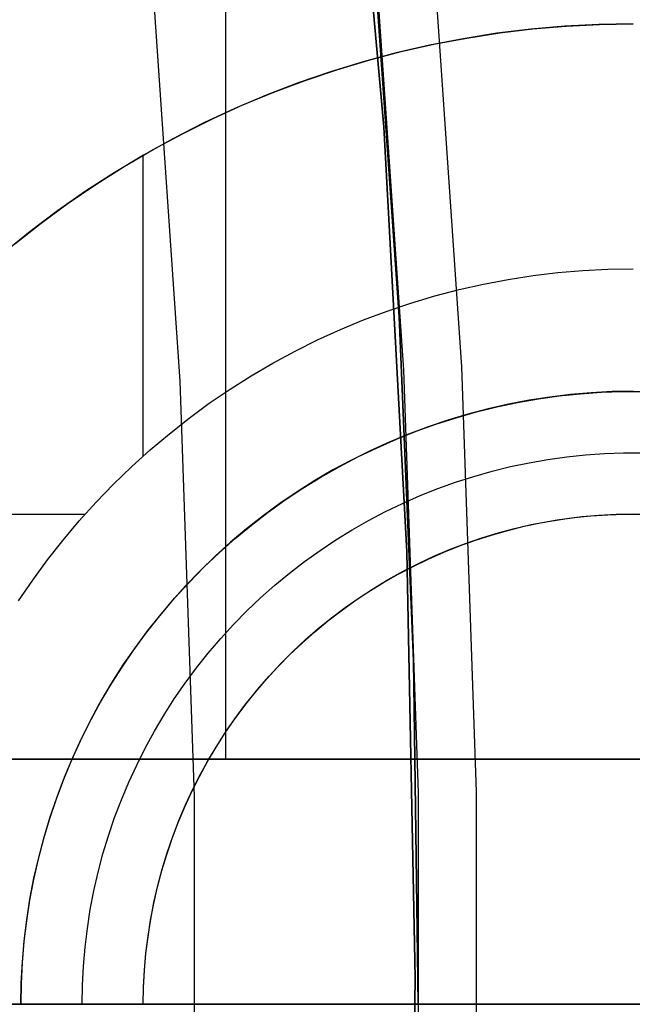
# Model space of a CAD drawing. Header units: millimetres. Extents: x 8926 to 10090, y -5004 to -3986.
# Tile 208 of 256: x 9555.18 to 9557.69, y -4353.51 to -4349.49. Entities that reach past the tile are written whole.
import ezdxf

# ---------------------------------------------------------------- set-up
doc = ezdxf.new("R2010")
doc.units = ezdxf.units.MM
for name, color, linetype in [('1', 7, 'Continuous'), ('COLOR EXT', 7, 'Continuous'), ('luz', 7, 'Continuous')]:
    doc.layers.add(name, color=color, linetype=linetype)
doc.layers.add('BLANCO METALICO', color=7, linetype='Continuous', true_color=0xededed)

msp = doc.modelspace()

# ---------------------------------------------------------------- linework, layer by layer
at = {"layer": '1', "color": 29, "true_color": 0x4d342b}
for p, q in [((9556.672, -4349.925, 34.4621), (9556.5175, -4348.1943, 34.4621)), ((9556.672, -4349.925, 42.4621), (9556.5175, -4348.1943, 42.4621)), ((9556.672, -4349.925, 70.5621), (9556.5175, -4348.1943, 70.5621)), ((9556.672, -4349.925, 76.062), (9556.5175, -4348.1943, 76.062)), ((9556.5175, -4348.1943, 38.4621), (9556.672, -4349.925, 38.4621)), ((9556.5175, -4348.1943, 73.3121), (9556.672, -4349.925, 73.3121)), ((9556.7663, -4351.6601, 34.4621), (9556.672, -4349.925, 34.4621)), ((9556.7663, -4351.6601, 42.4621), (9556.672, -4349.925, 42.4621)), ((9556.7663, -4351.6601, 70.5621), (9556.672, -4349.925, 70.5621)), ((9556.7663, -4351.6601, 76.062), (9556.672, -4349.925, 76.062)), ((9556.672, -4349.925, 38.4621), (9556.7663, -4351.6601, 38.4621)), ((9556.672, -4349.925, 73.3121), (9556.7663, -4351.6601, 73.3121)), ((9556.8003, -4353.3974, 34.4621), (9556.7663, -4351.6601, 34.4621)), ((9556.8003, -4353.3974, 42.4621), (9556.7663, -4351.6601, 42.4621)), ((9556.8003, -4353.3974, 70.5621), (9556.7663, -4351.6601, 70.5621)), ((9556.8003, -4353.3974, 76.062), (9556.7663, -4351.6601, 76.062)), ((9556.7663, -4351.6601, 38.4621), (9556.8003, -4353.3974, 38.4621)), ((9556.7663, -4351.6601, 73.3121), (9556.8003, -4353.3974, 73.3121)), ((9556.7738, -4355.1348, 34.4621), (9556.8003, -4353.3974, 34.4621)), ((9556.7738, -4355.1348, 42.4621), (9556.8003, -4353.3974, 42.4621)), ((9556.7738, -4355.1348, 70.5621), (9556.8003, -4353.3974, 70.5621)), ((9556.7738, -4355.1348, 76.062), (9556.8003, -4353.3974, 76.062)), ((9556.8003, -4353.3974, 38.4621), (9556.7738, -4355.1348, 38.4621)), ((9556.8003, -4353.3974, 73.3121), (9556.7738, -4355.1348, 73.3121))]:
    msp.add_line(p, q, dxfattribs=at)
at = {"layer": '1', "color": 250, "true_color": 0x111111}
for p, q in [((9556.6328, -4349.1941, 75.1615), (9556.752, -4350.9165, 75.1615)), ((9556.7345, -4350.701, 64.2379), (9556.6371, -4349.3017, 64.2379)), ((9556.6371, -4349.3017, 86.0852), (9556.7345, -4350.701, 86.0852)), ((9556.793, -4352.1026, 64.2379), (9556.7345, -4350.701, 64.2379)), ((9556.7345, -4350.701, 86.0852), (9556.793, -4352.1026, 86.0852)), ((9556.752, -4350.9165, 75.1615), (9556.8116, -4352.642, 75.1615)), ((9556.8125, -4353.5053, 64.2379), (9556.793, -4352.1026, 64.2379)), ((9556.793, -4352.1026, 86.0852), (9556.8125, -4353.5053, 86.0852)), ((9556.8116, -4352.642, 75.1615), (9556.8116, -4354.3686, 75.1615))]:
    msp.add_line(p, q, dxfattribs=at)
at = {"layer": 'BLANCO METALICO'}
for p, q in [((9557.2719, -4349.5272, 239.5324), (9557.1334, -4349.5442, 239.5324)), ((9557.1452, -4349.5426, 242.0324), (9557.2808, -4349.5263, 242.0324)), ((9557.411, -4349.515, 239.5324), (9557.2719, -4349.5272, 239.5324)), ((9557.2808, -4349.5263, 242.0324), (9557.4169, -4349.5146, 242.0324)), ((9557.5504, -4349.5077, 239.5324), (9557.411, -4349.515, 239.5324)), ((9557.4169, -4349.5146, 242.0324), (9557.5533, -4349.5076, 242.0324)), ((9557.6899, -4349.5053, 239.5324), (9557.5504, -4349.5077, 239.5324)), ((9557.5533, -4349.5076, 242.0324), (9557.6899, -4349.5053, 242.0324)), ((9556.9956, -4349.566, 239.5324), (9556.8585, -4349.5927, 239.5324)), ((9556.8761, -4349.589, 242.0324), (9557.0103, -4349.5635, 242.0324)), ((9557.1334, -4349.5442, 239.5324), (9556.9956, -4349.566, 239.5324)), ((9557.0103, -4349.5635, 242.0324), (9557.1452, -4349.5426, 242.0324)), ((9557.2698, -4349.5274, 239.5324), (9557.2698, -4349.5274, 242.0324)), ((9556.8585, -4349.5927, 239.5324), (9556.7226, -4349.624, 239.5324)), ((9556.7428, -4349.619, 242.0324), (9556.8761, -4349.589, 242.0324)), ((9556.7226, -4349.624, 239.5324), (9556.5877, -4349.6601, 239.5324)), ((9556.6107, -4349.6536, 242.0324), (9556.7428, -4349.619, 242.0324)), ((9556.5877, -4349.6601, 239.5324), (9556.4543, -4349.7009, 239.5324)), ((9556.4798, -4349.6927, 242.0324), (9556.6107, -4349.6536, 242.0324)), ((9556.4543, -4349.7009, 239.5324), (9556.3223, -4349.7464, 239.5324)), ((9556.3504, -4349.7363, 242.0324), (9556.4798, -4349.6927, 242.0324)), ((9556.3223, -4349.7464, 239.5324), (9556.192, -4349.7964, 239.5324)), ((9556.2225, -4349.7842, 242.0324), (9556.3504, -4349.7363, 242.0324)), ((9556.192, -4349.7964, 239.5324), (9556.0635, -4349.8509, 239.5324)), ((9556.0963, -4349.8365, 242.0324), (9556.2225, -4349.7842, 242.0324)), ((9555.972, -4349.893, 242.0324), (9556.0963, -4349.8365, 242.0324)), ((9556.0635, -4349.8509, 239.5324), (9555.937, -4349.9098, 239.5324)), ((9555.937, -4349.9098, 239.5324), (9555.8126, -4349.9732, 239.5324)), ((9555.8496, -4349.9538, 242.0324), (9555.972, -4349.893, 242.0324)), ((9555.7295, -4350.0187, 242.0324), (9555.8496, -4349.9538, 242.0324)), ((9555.8126, -4349.9732, 239.5324), (9555.6905, -4350.0408, 239.5324)), ((9555.6905, -4350.0408, 239.5324), (9555.5709, -4350.1127, 239.5324)), ((9555.6116, -4350.0876, 242.0324), (9555.7295, -4350.0187, 242.0324)), ((9555.6899, -4351.268, 242.0324), (9555.6899, -4350.0412, 242.0324)), ((9555.4961, -4350.1606, 242.0324), (9555.6116, -4350.0876, 242.0324)), ((9555.5709, -4350.1127, 239.5324), (9555.4538, -4350.1887, 239.5324)), ((9555.3832, -4350.2374, 242.0324), (9555.4961, -4350.1606, 242.0324)), ((9555.4538, -4350.1887, 239.5324), (9555.3395, -4350.2687, 239.5324)), ((9555.273, -4350.3181, 242.0324), (9555.3832, -4350.2374, 242.0324)), ((9555.3395, -4350.2687, 239.5324), (9555.228, -4350.3527, 239.5324)), ((9555.1655, -4350.4025, 242.0324), (9555.273, -4350.3181, 242.0324)), ((9555.228, -4350.3527, 239.5324), (9555.1195, -4350.4405, 239.5324)), ((9557.2813, -4350.5323, 242.0324), (9557.383, -4350.5201, 242.0324)), ((9557.383, -4350.5201, 242.0324), (9557.4851, -4350.5113, 242.0324)), ((9557.4851, -4350.5113, 242.0324), (9557.5874, -4350.5061, 242.0324)), ((9557.5874, -4350.5061, 242.0324), (9557.6899, -4350.5043, 242.0324)), ((9556.9794, -4350.5897, 242.0324), (9557.0794, -4350.5671, 242.0324)), ((9557.0794, -4350.5671, 242.0324), (9557.18, -4350.548, 242.0324)), ((9557.18, -4350.548, 242.0324), (9557.2813, -4350.5323, 242.0324)), ((9556.8803, -4350.6156, 242.0324), (9556.9794, -4350.5897, 242.0324)), ((9556.685, -4350.6776, 242.0324), (9556.7821, -4350.6449, 242.0324)), ((9556.7821, -4350.6449, 242.0324), (9556.8803, -4350.6156, 242.0324)), ((9556.589, -4350.7136, 242.0324), (9556.685, -4350.6776, 242.0324)), ((9556.4944, -4350.7528, 242.0324), (9556.589, -4350.7136, 242.0324)), ((9556.4011, -4350.7952, 242.0324), (9556.4944, -4350.7528, 242.0324)), ((9556.3093, -4350.8408, 242.0324), (9556.4011, -4350.7952, 242.0324)), ((9556.2192, -4350.8895, 242.0324), (9556.3093, -4350.8408, 242.0324)), ((9556.1307, -4350.9412, 242.0324), (9556.2192, -4350.8895, 242.0324)), ((9556.0441, -4350.9959, 242.0324), (9556.1307, -4350.9412, 242.0324)), ((9555.9594, -4351.0536, 242.0324), (9556.0441, -4350.9959, 242.0324)), ((9557.5192, -4351.0104, 241.5324), (9557.4342, -4351.0177, 241.5324)), ((9557.4744, -4351.0146, 236.5324), (9557.5605, -4351.0087, 236.5324)), ((9557.6045, -4351.006, 241.5324), (9557.5192, -4351.0104, 241.5324)), ((9557.5605, -4351.0087, 236.5324), (9557.6467, -4351.0057, 236.5324)), ((9557.6899, -4351.0046, 241.5324), (9557.6045, -4351.006, 241.5324)), ((9557.6467, -4351.0057, 236.5324), (9557.7331, -4351.0057, 236.5324)), ((9555.8767, -4351.1141, 242.0324), (9555.9594, -4351.0536, 242.0324)), ((9557.1336, -4351.068, 236.5324), (9557.2181, -4351.0502, 236.5324)), ((9557.265, -4351.0409, 241.5324), (9557.1811, -4351.0569, 241.5324)), ((9557.2181, -4351.0502, 236.5324), (9557.3031, -4351.0354, 236.5324)), ((9557.3494, -4351.0279, 241.5324), (9557.265, -4351.0409, 241.5324)), ((9557.3031, -4351.0354, 236.5324), (9557.3886, -4351.0235, 236.5324)), ((9557.4342, -4351.0177, 241.5324), (9557.3494, -4351.0279, 241.5324)), ((9557.3886, -4351.0235, 236.5324), (9557.4744, -4351.0146, 236.5324)), ((9556.9668, -4351.1122, 236.5324), (9557.0498, -4351.0886, 236.5324)), ((9557.0978, -4351.0757, 241.5324), (9557.0152, -4351.0973, 241.5324)), ((9557.0498, -4351.0886, 236.5324), (9557.1336, -4351.068, 236.5324)), ((9557.1811, -4351.0569, 241.5324), (9557.0978, -4351.0757, 241.5324)), ((9555.7961, -4351.1774, 242.0324), (9555.8767, -4351.1141, 242.0324)), ((9556.9334, -4351.1217, 241.5324), (9556.8525, -4351.149, 241.5324)), ((9556.8846, -4351.1386, 236.5324), (9556.9668, -4351.1122, 236.5324)), ((9557.0152, -4351.0973, 241.5324), (9556.9334, -4351.1217, 241.5324)), ((9556.7232, -4351.1998, 236.5324), (9556.8034, -4351.1678, 236.5324)), ((9556.8525, -4351.149, 241.5324), (9556.7725, -4351.1789, 241.5324)), ((9556.8034, -4351.1678, 236.5324), (9556.8846, -4351.1386, 236.5324)), ((9555.7178, -4351.2434, 242.0324), (9555.7961, -4351.1774, 242.0324)), ((9556.6936, -4351.2116, 241.5324), (9556.6159, -4351.247, 241.5324)), ((9556.6442, -4351.2345, 236.5324), (9556.7232, -4351.1998, 236.5324)), ((9556.7725, -4351.1789, 241.5324), (9556.6936, -4351.2116, 241.5324)), ((9555.6417, -4351.3121, 242.0324), (9555.7178, -4351.2434, 242.0324)), ((9556.6159, -4351.247, 241.5324), (9556.5394, -4351.2849, 241.5324)), ((9556.5665, -4351.2719, 236.5324), (9556.6442, -4351.2345, 236.5324)), ((9556.5394, -4351.2849, 241.5324), (9556.4643, -4351.3255, 241.5324)), ((9556.4901, -4351.312, 236.5324), (9556.5665, -4351.2719, 236.5324)), ((9557.2652, -4351.2957, 236.7824), (9557.3418, -4351.2824, 236.7824)), ((9557.3418, -4351.2824, 236.7824), (9557.4187, -4351.2717, 236.7824)), ((9557.4187, -4351.2717, 236.7824), (9557.496, -4351.2637, 236.7824)), ((9557.496, -4351.2637, 236.7824), (9557.5734, -4351.2583, 236.7824)), ((9557.5734, -4351.2583, 236.7824), (9557.6511, -4351.2556, 236.7824)), ((9557.6511, -4351.2556, 236.7824), (9557.7287, -4351.2556, 236.7824)), ((9555.568, -4351.3833, 242.0324), (9555.6417, -4351.3121, 242.0324)), ((9556.4643, -4351.3255, 241.5324), (9556.3906, -4351.3686, 241.5324)), ((9556.4151, -4351.3548, 236.5324), (9556.4901, -4351.312, 236.5324)), ((9557.0391, -4351.3515, 236.7824), (9557.1138, -4351.3303, 236.7824)), ((9557.1138, -4351.3303, 236.7824), (9557.1892, -4351.3117, 236.7824)), ((9557.1892, -4351.3117, 236.7824), (9557.2652, -4351.2957, 236.7824)), ((9556.3906, -4351.3686, 241.5324), (9556.3184, -4351.4142, 241.5324)), ((9556.3416, -4351.4001, 236.5324), (9556.4151, -4351.3548, 236.5324)), ((9556.9651, -4351.3752, 236.7824), (9557.0391, -4351.3515, 236.7824)), ((9555.4968, -4351.457, 242.0324), (9555.568, -4351.3833, 242.0324)), ((9556.3184, -4351.4142, 241.5324), (9556.2478, -4351.4623, 241.5324)), ((9556.2697, -4351.4478, 236.5324), (9556.3416, -4351.4001, 236.5324)), ((9556.8199, -4351.4303, 236.7824), (9556.892, -4351.4015, 236.7824)), ((9556.892, -4351.4015, 236.7824), (9556.9651, -4351.3752, 236.7824)), ((9556.1996, -4351.4981, 236.5324), (9556.2697, -4351.4478, 236.5324)), ((9556.7488, -4351.4616, 236.7824), (9556.8199, -4351.4303, 236.7824)), ((9555.4282, -4351.5331, 242.0324), (9555.4968, -4351.457, 242.0324)), ((9556.2478, -4351.4623, 241.5324), (9556.1789, -4351.5127, 241.5324)), ((9556.61, -4351.5314, 236.7824), (9556.6788, -4351.4953, 236.7824)), ((9556.6788, -4351.4953, 236.7824), (9556.7488, -4351.4616, 236.7824)), ((9554.2258, -4351.5053, 242.0324), (9555.4527, -4351.5053, 242.0324)), ((9555.3622, -4351.6114, 242.0324), (9555.4282, -4351.5331, 242.0324)), ((9556.1789, -4351.5127, 241.5324), (9556.1117, -4351.5655, 241.5324)), ((9556.1312, -4351.5507, 236.5324), (9556.1996, -4351.4981, 236.5324)), ((9556.5426, -4351.5698, 236.7824), (9556.61, -4351.5314, 236.7824)), ((9557.274, -4351.5484, 241.0324), (9557.3425, -4351.5351, 241.0324)), ((9557.3124, -4351.5412, 237.0324), (9557.3805, -4351.5294, 237.0324)), ((9557.3425, -4351.5351, 241.0324), (9557.4115, -4351.5242, 241.0324)), ((9557.3805, -4351.5294, 237.0324), (9557.4488, -4351.5199, 237.0324)), ((9557.4115, -4351.5242, 241.0324), (9557.4808, -4351.5157, 241.0324)), ((9557.4488, -4351.5199, 237.0324), (9557.5175, -4351.5127, 237.0324)), ((9557.4808, -4351.5157, 241.0324), (9557.5504, -4351.5096, 241.0324)), ((9557.5175, -4351.5127, 237.0324), (9557.5864, -4351.508, 237.0324)), ((9557.5504, -4351.5096, 241.0324), (9557.6201, -4351.5059, 241.0324)), ((9557.5864, -4351.508, 237.0324), (9557.6554, -4351.5056, 237.0324)), ((9557.6201, -4351.5059, 241.0324), (9557.6899, -4351.5047, 241.0324)), ((9557.6554, -4351.5056, 237.0324), (9557.7244, -4351.5056, 237.0324)), ((9556.1117, -4351.5655, 241.5324), (9556.0464, -4351.6205, 241.5324)), ((9556.0646, -4351.6057, 236.5324), (9556.1312, -4351.5507, 236.5324)), ((9556.4764, -4351.6106, 236.7824), (9556.5426, -4351.5698, 236.7824)), ((9557.1114, -4351.5908, 237.0324), (9557.1778, -4351.572, 237.0324)), ((9557.1385, -4351.5822, 241.0324), (9557.2059, -4351.5642, 241.0324)), ((9557.1778, -4351.572, 237.0324), (9557.2449, -4351.5554, 237.0324)), ((9557.2059, -4351.5642, 241.0324), (9557.274, -4351.5484, 241.0324)), ((9557.2449, -4351.5554, 237.0324), (9557.3124, -4351.5412, 237.0324)), ((9555.2989, -4351.692, 242.0324), (9555.3622, -4351.6114, 242.0324)), ((9556, -4351.6629, 236.5324), (9556.0646, -4351.6057, 236.5324)), ((9556.4118, -4351.6536, 236.7824), (9556.4764, -4351.6106, 236.7824)), ((9556.9807, -4351.6353, 237.0324), (9557.0457, -4351.6119, 237.0324)), ((9557.0057, -4351.6254, 241.0324), (9557.0717, -4351.6026, 241.0324)), ((9557.0457, -4351.6119, 237.0324), (9557.1114, -4351.5908, 237.0324)), ((9557.0717, -4351.6026, 241.0324), (9557.1385, -4351.5822, 241.0324)), ((9556.0464, -4351.6205, 241.5324), (9555.983, -4351.6777, 241.5324)), ((9556.3486, -4351.6988, 236.7824), (9556.4118, -4351.6536, 236.7824)), ((9556.8762, -4351.6777, 241.0324), (9556.9405, -4351.6504, 241.0324)), ((9556.9166, -4351.6609, 237.0324), (9556.9807, -4351.6353, 237.0324)), ((9556.9405, -4351.6504, 241.0324), (9557.0057, -4351.6254, 241.0324)), ((9555.2384, -4351.7747, 242.0324), (9555.2989, -4351.692, 242.0324)), ((9555.983, -4351.6777, 241.5324), (9555.9216, -4351.737, 241.5324)), ((9555.9375, -4351.7223, 236.5324), (9556, -4351.6629, 236.5324)), ((9556.7912, -4351.7186, 237.0324), (9556.8534, -4351.6887, 237.0324)), ((9556.813, -4351.7072, 241.0324), (9556.8762, -4351.6777, 241.0324)), ((9556.8534, -4351.6887, 237.0324), (9556.9166, -4351.6609, 237.0324)), ((9555.877, -4351.7839, 236.5324), (9555.9375, -4351.7223, 236.5324)), ((9556.2871, -4351.7462, 236.7824), (9556.3486, -4351.6988, 236.7824)), ((9556.73, -4351.7507, 237.0324), (9556.7912, -4351.7186, 237.0324)), ((9556.7508, -4351.7389, 241.0324), (9556.813, -4351.7072, 241.0324)), ((9555.1807, -4351.8594, 242.0324), (9555.2384, -4351.7747, 242.0324)), ((9555.9216, -4351.737, 241.5324), (9555.8623, -4351.7984, 241.5324)), ((9556.2272, -4351.7957, 236.7824), (9556.2871, -4351.7462, 236.7824)), ((9556.6298, -4351.8087, 241.0324), (9556.6897, -4351.7728, 241.0324)), ((9556.67, -4351.7849, 237.0324), (9556.73, -4351.7507, 237.0324)), ((9556.6897, -4351.7728, 241.0324), (9556.7508, -4351.7389, 241.0324)), ((9555.8623, -4351.7984, 241.5324), (9555.8051, -4351.8618, 241.5324)), ((9555.8186, -4351.8475, 236.5324), (9555.877, -4351.7839, 236.5324)), ((9556.169, -4351.8472, 236.7824), (9556.2272, -4351.7957, 236.7824)), ((9556.5713, -4351.8468, 241.0324), (9556.6298, -4351.8087, 241.0324)), ((9556.6113, -4351.8211, 237.0324), (9556.67, -4351.7849, 237.0324)), ((9555.7625, -4351.9131, 236.5324), (9555.8186, -4351.8475, 236.5324)), ((9556.1127, -4351.9006, 236.7824), (9556.169, -4351.8472, 236.7824)), ((9556.5141, -4351.8868, 241.0324), (9556.5713, -4351.8468, 241.0324)), ((9556.5538, -4351.8593, 237.0324), (9556.6113, -4351.8211, 237.0324)), ((9555.8051, -4351.8618, 241.5324), (9555.7501, -4351.9271, 241.5324)), ((9556.4583, -4351.9289, 241.0324), (9556.5141, -4351.8868, 241.0324)), ((9556.4976, -4351.8995, 237.0324), (9556.5538, -4351.8593, 237.0324)), ((9555.7501, -4351.9271, 241.5324), (9555.6973, -4351.9943, 241.5324)), ((9555.7087, -4351.9805, 236.5324), (9555.7625, -4351.9131, 236.5324)), ((9556.0583, -4351.956, 236.7824), (9556.1127, -4351.9006, 236.7824)), ((9556.4041, -4351.9728, 241.0324), (9556.4583, -4351.9289, 241.0324)), ((9556.4429, -4351.9416, 237.0324), (9556.4976, -4351.8995, 237.0324)), ((9556.0058, -4352.0133, 236.7824), (9556.0583, -4351.956, 236.7824)), ((9556.3514, -4352.0186, 241.0324), (9556.4041, -4351.9728, 241.0324)), ((9556.3897, -4351.9856, 237.0324), (9556.4429, -4351.9416, 237.0324)), ((9555.6973, -4351.9943, 241.5324), (9555.6469, -4352.0632, 241.5324)), ((9555.6573, -4352.0498, 236.5324), (9555.7087, -4351.9805, 236.5324)), ((9555.9553, -4352.0723, 236.7824), (9556.0058, -4352.0133, 236.7824)), ((9556.338, -4352.0314, 237.0324), (9556.3897, -4351.9856, 237.0324)), ((9555.6082, -4352.1209, 236.5324), (9555.6573, -4352.0498, 236.5324)), ((9556.288, -4352.0789, 237.0324), (9556.338, -4352.0314, 237.0324)), ((9556.3003, -4352.0662, 241.0324), (9556.3514, -4352.0186, 241.0324)), ((9555.6469, -4352.0632, 241.5324), (9555.5988, -4352.1338, 241.5324)), ((9555.9068, -4352.133, 236.7824), (9555.9553, -4352.0723, 236.7824)), ((9556.2396, -4352.1282, 237.0324), (9556.288, -4352.0789, 237.0324)), ((9556.2509, -4352.1156, 241.0324), (9556.3003, -4352.0662, 241.0324)), ((9555.5988, -4352.1338, 241.5324), (9555.5532, -4352.206, 241.5324)), ((9555.5617, -4352.1935, 236.5324), (9555.6082, -4352.1209, 236.5324)), ((9555.8605, -4352.1954, 236.7824), (9555.9068, -4352.133, 236.7824)), ((9556.1929, -4352.1791, 237.0324), (9556.2396, -4352.1282, 237.0324)), ((9556.2033, -4352.1667, 241.0324), (9556.2509, -4352.1156, 241.0324)), ((9556.1575, -4352.2194, 241.0324), (9556.2033, -4352.1667, 241.0324)), ((9555.5532, -4352.206, 241.5324), (9555.5101, -4352.2797, 241.5324)), ((9555.5177, -4352.2678, 236.5324), (9555.5617, -4352.1935, 236.5324)), ((9555.8164, -4352.2593, 236.7824), (9555.8605, -4352.1954, 236.7824)), ((9556.148, -4352.2315, 237.0324), (9556.1929, -4352.1791, 237.0324)), ((9556.105, -4352.2855, 237.0324), (9556.148, -4352.2315, 237.0324)), ((9556.1136, -4352.2737, 241.0324), (9556.1575, -4352.2194, 241.0324)), ((9555.5101, -4352.2797, 241.5324), (9555.4695, -4352.3548, 241.5324)), ((9555.4763, -4352.3435, 236.5324), (9555.5177, -4352.2678, 236.5324)), ((9555.7745, -4352.3247, 236.7824), (9555.8164, -4352.2593, 236.7824)), ((9556.0638, -4352.3409, 237.0324), (9556.105, -4352.2855, 237.0324)), ((9556.0715, -4352.3294, 241.0324), (9556.1136, -4352.2737, 241.0324)), ((9555.7349, -4352.3915, 236.7824), (9555.7745, -4352.3247, 236.7824)), ((9556.0315, -4352.3866, 241.0324), (9556.0715, -4352.3294, 241.0324)), ((9555.4695, -4352.3548, 241.5324), (9555.4315, -4352.4313, 241.5324)), ((9555.4375, -4352.4206, 236.5324), (9555.4763, -4352.3435, 236.5324)), ((9556.0246, -4352.3978, 237.0324), (9556.0638, -4352.3409, 237.0324)), ((9555.6976, -4352.4597, 236.7824), (9555.7349, -4352.3915, 236.7824)), ((9555.9873, -4352.4559, 237.0324), (9556.0246, -4352.3978, 237.0324)), ((9555.9935, -4352.4452, 241.0324), (9556.0315, -4352.3866, 241.0324)), ((9555.4315, -4352.4313, 241.5324), (9555.3962, -4352.509, 241.5324)), ((9555.4014, -4352.499, 236.5324), (9555.4375, -4352.4206, 236.5324)), ((9555.9521, -4352.5153, 237.0324), (9555.9873, -4352.4559, 237.0324)), ((9555.9575, -4352.5051, 241.0324), (9555.9935, -4352.4452, 241.0324)), ((9555.368, -4352.5786, 236.5324), (9555.4014, -4352.499, 236.5324)), ((9555.6627, -4352.5291, 236.7824), (9555.6976, -4352.4597, 236.7824)), ((9555.3962, -4352.509, 241.5324), (9555.3635, -4352.5879, 241.5324)), ((9555.6302, -4352.5996, 236.7824), (9555.6627, -4352.5291, 236.7824)), ((9555.919, -4352.5759, 237.0324), (9555.9521, -4352.5153, 237.0324)), ((9555.9237, -4352.5661, 241.0324), (9555.9575, -4352.5051, 241.0324)), ((9555.3374, -4352.6593, 236.5324), (9555.368, -4352.5786, 236.5324)), ((9555.888, -4352.6375, 237.0324), (9555.919, -4352.5759, 237.0324)), ((9555.892, -4352.6283, 241.0324), (9555.9237, -4352.5661, 241.0324)), ((9555.3635, -4352.5879, 241.5324), (9555.3336, -4352.6679, 241.5324)), ((9555.6002, -4352.6713, 236.7824), (9555.6302, -4352.5996, 236.7824)), ((9555.3096, -4352.741, 236.5324), (9555.3374, -4352.6593, 236.5324)), ((9555.8591, -4352.7003, 237.0324), (9555.888, -4352.6375, 237.0324)), ((9555.8625, -4352.6916, 241.0324), (9555.892, -4352.6283, 241.0324)), ((9555.3336, -4352.6679, 241.5324), (9555.3063, -4352.7488, 241.5324)), ((9555.5727, -4352.7439, 236.7824), (9555.6002, -4352.6713, 236.7824)), ((9555.8324, -4352.7639, 237.0324), (9555.8591, -4352.7003, 237.0324)), ((9555.8352, -4352.7559, 241.0324), (9555.8625, -4352.6916, 241.0324)), ((9555.3063, -4352.7488, 241.5324), (9555.2819, -4352.8306, 241.5324)), ((9555.2846, -4352.8236, 236.5324), (9555.3096, -4352.741, 236.5324)), ((9555.5476, -4352.8174, 236.7824), (9555.5727, -4352.7439, 236.7824)), ((9555.8079, -4352.8285, 237.0324), (9555.8324, -4352.7639, 237.0324)), ((9555.8102, -4352.8211, 241.0324), (9555.8352, -4352.7559, 241.0324)), ((9555.5252, -4352.8918, 236.7824), (9555.5476, -4352.8174, 236.7824)), ((9555.2819, -4352.8306, 241.5324), (9555.2603, -4352.9132, 241.5324)), ((9555.2625, -4352.907, 236.5324), (9555.2846, -4352.8236, 236.5324)), ((9555.7857, -4352.8938, 237.0324), (9555.8079, -4352.8285, 237.0324)), ((9555.7874, -4352.8871, 241.0324), (9555.8102, -4352.8211, 241.0324)), ((9555.5053, -4352.9668, 236.7824), (9555.5252, -4352.8918, 236.7824)), ((9555.7657, -4352.9599, 237.0324), (9555.7857, -4352.8938, 237.0324)), ((9555.767, -4352.9539, 241.0324), (9555.7874, -4352.8871, 241.0324)), ((9555.2603, -4352.9132, 241.5324), (9555.2415, -4352.9965, 241.5324)), ((9555.2433, -4352.9912, 236.5324), (9555.2625, -4352.907, 236.5324)), ((9555.488, -4353.0426, 236.7824), (9555.5053, -4352.9668, 236.7824)), ((9555.748, -4353.0267, 237.0324), (9555.7657, -4352.9599, 237.0324)), ((9555.749, -4353.0213, 241.0324), (9555.767, -4352.9539, 241.0324)), ((9555.2415, -4352.9965, 241.5324), (9555.2255, -4353.0804, 241.5324)), ((9555.2271, -4353.0759, 236.5324), (9555.2433, -4352.9912, 236.5324)), ((9555.7333, -4353.0894, 241.0324), (9555.749, -4353.0213, 241.0324)), ((9555.4733, -4353.1188, 236.7824), (9555.488, -4353.0426, 236.7824)), ((9555.7327, -4353.094, 237.0324), (9555.748, -4353.0267, 237.0324)), ((9555.2255, -4353.0804, 241.5324), (9555.2125, -4353.1648, 241.5324)), ((9555.2137, -4353.1612, 236.5324), (9555.2271, -4353.0759, 236.5324)), ((9555.7196, -4353.1618, 237.0324), (9555.7327, -4353.094, 237.0324)), ((9555.7199, -4353.1579, 241.0324), (9555.7333, -4353.0894, 241.0324)), ((9555.4613, -4353.1956, 236.7824), (9555.4733, -4353.1188, 236.7824)), ((9555.2125, -4353.1648, 241.5324), (9555.2023, -4353.2496, 241.5324)), ((9555.2033, -4353.2468, 236.5324), (9555.2137, -4353.1612, 236.5324)), ((9555.709, -4353.2269, 241.0324), (9555.7199, -4353.1579, 241.0324)), ((9555.709, -4353.23, 237.0324), (9555.7196, -4353.1618, 237.0324)), ((9555.452, -4353.2727, 236.7824), (9555.4613, -4353.1956, 236.7824)), ((9555.2023, -4353.2496, 241.5324), (9555.195, -4353.3346, 241.5324)), ((9555.1959, -4353.3328, 236.5324), (9555.2033, -4353.2468, 236.5324)), ((9555.7005, -4353.2962, 241.0324), (9555.709, -4353.2269, 241.0324)), ((9555.7006, -4353.2985, 237.0324), (9555.709, -4353.23, 237.0324)), ((9555.4453, -4353.3501, 236.7824), (9555.452, -4353.2727, 236.7824)), ((9555.6944, -4353.3658, 241.0324), (9555.7005, -4353.2962, 241.0324)), ((9555.6947, -4353.3673, 237.0324), (9555.7006, -4353.2985, 237.0324)), ((9555.195, -4353.3346, 241.5324), (9555.1906, -4353.4199, 241.5324)), ((9555.1914, -4353.419, 236.5324), (9555.1959, -4353.3328, 236.5324)), ((9555.4412, -4353.4276, 236.7824), (9555.4453, -4353.3501, 236.7824)), ((9555.6908, -4353.4355, 241.0324), (9555.6944, -4353.3658, 241.0324)), ((9555.6911, -4353.4363, 237.0324), (9555.6947, -4353.3673, 237.0324)), ((9555.1906, -4353.4199, 241.5324), (9555.1892, -4353.5053, 241.5324)), ((9555.1899, -4353.5053, 236.5324), (9555.1914, -4353.419, 236.5324)), ((9555.4399, -4353.5053, 236.7824), (9555.4412, -4353.4276, 236.7824)), ((9555.6896, -4353.5053, 241.0324), (9555.6908, -4353.4355, 241.0324)), ((9555.6899, -4353.5053, 237.0324), (9555.6911, -4353.4363, 237.0324))]:
    msp.add_line(p, q, dxfattribs=at)
at = {"layer": 'COLOR EXT', "color": 30, "true_color": 0xff8d00}
for p, q in [((9556.0269, -4352.5053, 21.2621), (9556.0269, -4305.6979, 21.2621)), ((9541.7913, -4352.5053, 21.2621), (9579.7984, -4352.5053, 21.2621)), ((9579.7984, -4352.5053, 25.2621), (9541.7913, -4352.5053, 25.2621)), ((9541.7913, -4352.5053, 23.2621), (9579.7984, -4352.5053, 23.2621)), ((9571.0902, -4353.5053, 19.1621), (9539.7988, -4353.5053, 19.1621)), ((9579.8053, -4353.5053, 25.2621), (9541.8053, -4353.5053, 25.2621))]:
    msp.add_line(p, q, dxfattribs=at)
at = {"layer": 'luz', "color": 7, "true_color": 0xffffff}
for p, q in [((9556.9908, -4350.9041, -25.0763), (9556.8711, -4349.1735, -25.0763)), ((9555.7225, -4349.2729, -25.3838), (9555.8395, -4350.9638, -25.3838)), ((9557.0507, -4352.6379, -25.0763), (9556.9908, -4350.9041, -25.0763)), ((9555.8395, -4350.9638, -25.3838), (9555.898, -4352.6578, -25.3838)), ((9555.898, -4352.6578, -25.3838), (9555.898, -4354.3528, -25.3838)), ((9557.0507, -4354.3727, -25.0763), (9557.0507, -4352.6379, -25.0763)), ((9552.2009, -4353.5053, -18.7542), (9558.5307, -4353.5053, -20.4322)), ((9555.1571, -4353.5053, -25.6557), (9555.2356, -4353.5053, -25.6404)), ((9555.2356, -4353.5053, -25.6404), (9555.3135, -4353.5053, -25.6223)), ((9555.3135, -4353.5053, -25.6223), (9555.3908, -4353.5053, -25.6016)), ((9555.3908, -4353.5053, -25.6016), (9555.4673, -4353.5053, -25.5782)), ((9555.4673, -4353.5053, -25.5782), (9555.543, -4353.5053, -25.5522)), ((9555.543, -4353.5053, -25.5522), (9555.6177, -4353.5053, -25.5236)), ((9555.6177, -4353.5053, -25.5236), (9555.6913, -4353.5053, -25.4924)), ((9555.6913, -4353.5053, -25.4924), (9555.7639, -4353.5053, -25.4587)), ((9555.7639, -4353.5053, -25.4587), (9555.8352, -4353.5053, -25.4225)), ((9555.8352, -4353.5053, -25.4225), (9555.9053, -4353.5053, -25.3838)), ((9555.9753, -4353.5053, -25.3452), (9555.9053, -4353.5053, -25.3838)), ((9556.0467, -4353.5053, -25.309), (9555.9753, -4353.5053, -25.3452)), ((9556.1192, -4353.5053, -25.2753), (9556.0467, -4353.5053, -25.309)), ((9556.1929, -4353.5053, -25.2441), (9556.1192, -4353.5053, -25.2753)), ((9556.2676, -4353.5053, -25.2155), (9556.1929, -4353.5053, -25.2441)), ((9556.3433, -4353.5053, -25.1895), (9556.2676, -4353.5053, -25.2155)), ((9556.4198, -4353.5053, -25.1661), (9556.3433, -4353.5053, -25.1895)), ((9556.4971, -4353.5053, -25.1453), (9556.4198, -4353.5053, -25.1661)), ((9556.575, -4353.5053, -25.1273), (9556.4971, -4353.5053, -25.1453)), ((9556.6535, -4353.5053, -25.1119), (9556.575, -4353.5053, -25.1273)), ((9556.7325, -4353.5053, -25.0993), (9556.6535, -4353.5053, -25.1119)), ((9556.8119, -4353.5053, -25.0894), (9556.7325, -4353.5053, -25.0993)), ((9556.8916, -4353.5053, -25.0823), (9556.8119, -4353.5053, -25.0894)), ((9556.9715, -4353.5053, -25.0779), (9556.8916, -4353.5053, -25.0823)), ((9557.0515, -4353.5053, -25.0763), (9556.9715, -4353.5053, -25.0779)), ((9557.1315, -4353.5053, -25.0775), (9557.0515, -4353.5053, -25.0763)), ((9557.2114, -4353.5053, -25.0814), (9557.1315, -4353.5053, -25.0775)), ((9557.2911, -4353.5053, -25.088), (9557.2114, -4353.5053, -25.0814)), ((9557.3705, -4353.5053, -25.0975), (9557.2911, -4353.5053, -25.088)), ((9557.4496, -4353.5053, -25.1096), (9557.3705, -4353.5053, -25.0975)), ((9557.5282, -4353.5053, -25.1245), (9557.4496, -4353.5053, -25.1096)), ((9557.6063, -4353.5053, -25.1421), (9557.5282, -4353.5053, -25.1245)), ((9557.6836, -4353.5053, -25.1624), (9557.6063, -4353.5053, -25.1421)), ((9557.7603, -4353.5053, -25.1853), (9557.6836, -4353.5053, -25.1624))]:
    msp.add_line(p, q, dxfattribs=at)

doc.saveas('drawing.dxf')
